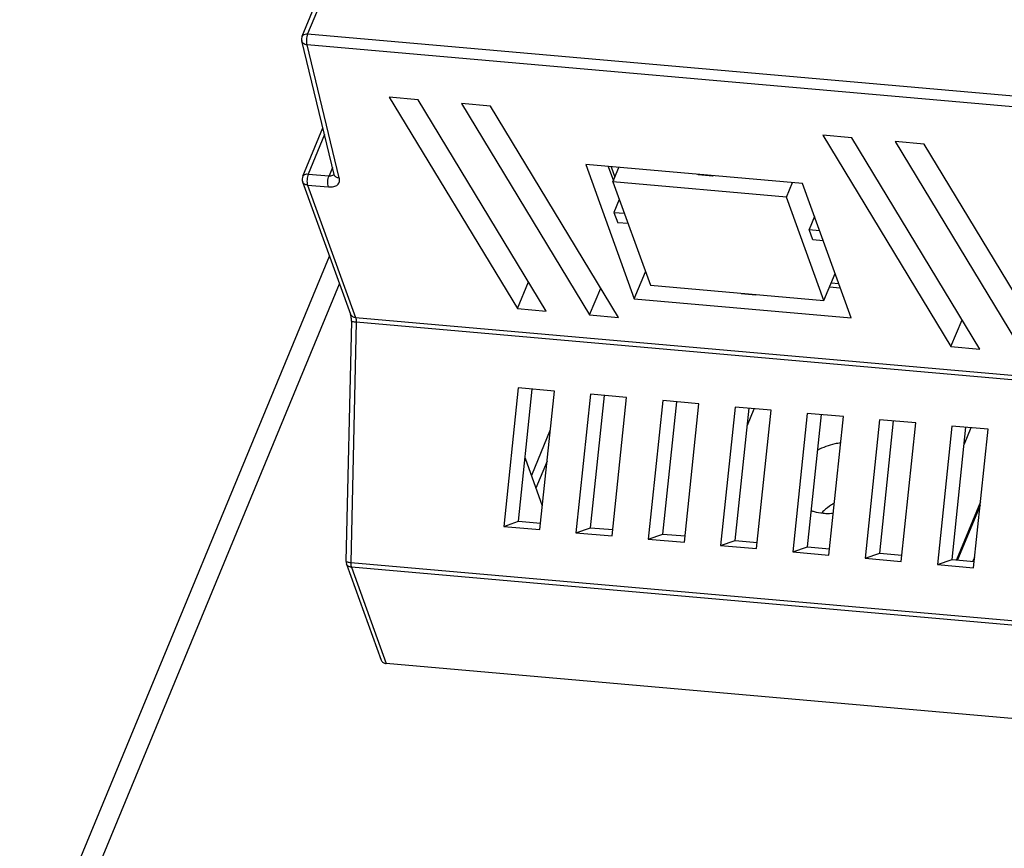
# Model space of a CAD drawing. Header units: millimetres. Extents: x -2787 to 4673, y -54 to 2046.
# Tile 77 of 124: x 1159 to 1222, y 360 to 413. Entities that reach past the tile are written whole.
import ezdxf

# ---------------------------------------------------------------- set-up
doc = ezdxf.new("R2010")
doc.units = ezdxf.units.MM
doc.header["$LTSCALE"] = 81.675
doc.layers.get('0').update_dxf_attribs({"linetype": 'CONTINUOUS'})
doc.layers.add('02___PRT_ALL_AXES', color=7, linetype='CONTINUOUS')

msp = doc.modelspace()

# ---------------------------------------------------------------- linework, layer by layer
at = {"color": 3}
for p, q in [((1192.307, 448.131), (1177.375, 412.014)), ((1177.032, 411.876), (1191.828, 447.663)), ((1177.375, 412.014), (1222.332, 408.059)), ((1179.073, 403.046), (1177.009, 411.567)), ((1179.387, 402.852), (1177.34, 411.311)), ((1222.296, 407.356), (1177.34, 411.311)), ((1182.573, 407.982), (1190.734, 394.514)), ((1184.414, 407.82), (1182.573, 407.982)), ((1192.575, 394.352), (1184.414, 407.82)), ((1187.176, 407.577), (1195.337, 394.109)), ((1189.017, 407.415), (1187.176, 407.577)), ((1197.178, 393.947), (1189.017, 407.415)), ((1177.07, 402.948), (1178.348, 406.038)), ((1178.454, 405.602), (1177.413, 403.086)), ((1210.191, 405.552), (1218.352, 392.084)), ((1212.032, 405.39), (1210.191, 405.552)), ((1220.193, 391.922), (1212.032, 405.39)), ((1214.794, 405.147), (1222.955, 391.679)), ((1216.635, 404.985), (1214.794, 405.147)), ((1224.796, 391.518), (1216.635, 404.985)), ((1178.962, 403.504), (1178.741, 402.969)), ((1195.086, 403.693), (1198.184, 395.134)), ((1208.895, 402.479), (1195.086, 403.693)), ((1196.524, 403.567), (1196.854, 402.656)), ((1196.71, 403.551), (1196.949, 402.888)), ((1196.824, 402.584), (1197.205, 403.507)), ((1177.062, 402.586), (1180.116, 394.149)), ((1177.413, 403.086), (1178.741, 402.969)), ((1179.073, 403.043), (1179.073, 403.046)), ((1196.824, 402.584), (1199.207, 396)), ((1207.871, 401.612), (1196.824, 402.584)), ((1202.258, 403.037), (1202.249, 403.063)), ((1203.179, 402.956), (1202.258, 403.037)), ((1203.169, 402.982), (1203.179, 402.956)), ((1203.189, 402.981), (1203.179, 402.956)), ((1177.378, 402.382), (1180.432, 393.945)), ((1177.378, 402.382), (1178.703, 402.266)), ((1207.871, 401.612), (1208.253, 402.535)), ((1211.993, 393.919), (1208.895, 402.479)), ((1197.228, 401.467), (1196.887, 400.641)), ((1210.254, 395.028), (1207.871, 401.612)), ((1196.887, 400.641), (1197.125, 399.982)), ((1196.887, 400.641), (1197.549, 400.582)), ((1209.656, 400.374), (1209.315, 399.547)), ((1197.787, 399.924), (1197.125, 399.982)), ((1209.553, 398.889), (1209.315, 399.547)), ((1209.315, 399.547), (1209.977, 399.489)), ((1210.215, 398.831), (1209.553, 398.889)), ((1159.04, 350.127), (1178.774, 397.857)), ((1198.184, 395.134), (1198.897, 396.858)), ((1210.254, 395.028), (1210.967, 396.752)), ((1161.197, 352.025), (1179.414, 396.088)), ((1190.734, 394.514), (1191.441, 396.224)), ((1195.337, 394.109), (1196.044, 395.819)), ((1199.207, 396), (1210.254, 395.028)), ((1210.615, 395.901), (1211.297, 395.841)), ((1211.207, 396.089), (1210.711, 396.133)), ((1198.184, 395.134), (1211.993, 393.919)), ((1204.999, 395.465), (1204.99, 395.491)), ((1204.999, 395.465), (1205.92, 395.384)), ((1205.91, 395.41), (1205.92, 395.384)), ((1205.93, 395.408), (1205.92, 395.384)), ((1190.734, 394.514), (1192.575, 394.352)), ((1180.432, 393.945), (1276.174, 385.523)), ((1195.337, 394.109), (1197.178, 393.947)), ((1180.167, 393.717), (1179.821, 378.409)), ((1180.472, 393.638), (1180.126, 378.331)), ((1276.214, 385.216), (1180.472, 393.638)), ((1218.352, 392.084), (1219.059, 393.794)), ((1218.352, 392.084), (1220.193, 391.922)), ((1190.792, 389.452), (1189.866, 380.627)), ((1193.093, 389.249), (1190.792, 389.452)), ((1190.801, 380.951), (1191.685, 389.373)), ((1192.167, 380.425), (1193.093, 389.249)), ((1195.394, 389.047), (1194.469, 380.222)), ((1197.696, 388.844), (1195.394, 389.047)), ((1195.404, 380.546), (1196.288, 388.968)), ((1196.77, 380.02), (1197.696, 388.844)), ((1199.997, 388.642), (1199.072, 379.818)), ((1202.299, 388.439), (1199.997, 388.642)), ((1200.007, 380.141), (1200.891, 388.563)), ((1201.373, 379.615), (1202.299, 388.439)), ((1204.6, 388.237), (1203.675, 379.413)), ((1206.902, 388.035), (1204.6, 388.237)), ((1204.61, 379.736), (1205.494, 388.158)), ((1205.382, 387.087), (1205.813, 388.13)), ((1205.976, 379.21), (1206.902, 388.035)), ((1209.203, 387.832), (1208.278, 379.008)), ((1211.505, 387.63), (1209.203, 387.832)), ((1209.213, 379.331), (1210.097, 387.753)), ((1210.579, 378.805), (1211.505, 387.63)), ((1213.806, 387.427), (1212.881, 378.603)), ((1216.108, 387.225), (1213.806, 387.427)), ((1213.816, 378.926), (1214.7, 387.349)), ((1215.182, 378.4), (1216.108, 387.225)), ((1218.409, 387.022), (1217.484, 378.198)), ((1220.711, 386.82), (1218.409, 387.022)), ((1218.419, 378.521), (1219.303, 386.944)), ((1219.622, 386.916), (1219.191, 385.872)), ((1192.834, 386.778), (1191.629, 383.864)), ((1219.785, 377.995), (1220.711, 386.82)), ((1191.224, 384.983), (1192.326, 381.939)), ((1192.625, 384.792), (1191.915, 383.074)), ((1220.227, 382.204), (1218.694, 378.497)), ((1220.201, 381.955), (1218.768, 378.49)), ((1189.866, 380.627), (1190.801, 380.951)), ((1190.801, 380.951), (1192.209, 380.827)), ((1189.866, 380.627), (1192.167, 380.425)), ((1194.469, 380.222), (1195.404, 380.546)), ((1194.469, 380.222), (1196.77, 380.02)), ((1195.404, 380.546), (1196.812, 380.422)), ((1199.072, 379.818), (1200.007, 380.141)), ((1200.007, 380.141), (1201.415, 380.017)), ((1199.072, 379.818), (1201.373, 379.615)), ((1203.675, 379.413), (1204.61, 379.736)), ((1203.675, 379.413), (1205.976, 379.21)), ((1204.61, 379.736), (1206.018, 379.612)), ((1208.278, 379.008), (1209.213, 379.331)), ((1208.278, 379.008), (1210.579, 378.805)), ((1209.213, 379.331), (1210.621, 379.207)), ((1212.881, 378.603), (1213.816, 378.926)), ((1213.816, 378.926), (1215.224, 378.802)), ((1179.851, 378.228), (1182.07, 372.095)), ((1180.126, 378.331), (1275.868, 369.909)), ((1212.881, 378.603), (1215.182, 378.4)), ((1217.484, 378.198), (1218.419, 378.521)), ((1217.484, 378.198), (1219.785, 377.995)), ((1218.419, 378.521), (1219.827, 378.397)), ((1219.853, 378.646), (1219.753, 378.404)), ((1180.166, 378.024), (1182.386, 371.891)), ((1275.908, 369.602), (1180.166, 378.024)), ((1278.128, 363.469), (1182.386, 371.891))]:
    msp.add_line(p, q, dxfattribs=at)
for centre, start, end in [((1177.495, 411.685), 157.53782, 193.61669), ((1177.533, 402.757), 157.53782, 199.89758), ((1180.321, 378.398), 178.70629, 199.89758)]:
    msp.add_arc(centre, 0.5, start, end, dxfattribs=at)
for points, knots in [([(1177.033, 411.876), (1177.043, 411.901), (1177.122, 412.008), (1177.274, 412.023), (1177.375, 412.014)], [0, 0, 0, 0, 0.20843, 1, 1, 1, 1]), ([(1177.375, 412.014), (1177.328, 411.9), (1177.288, 411.663), (1177.301, 411.419), (1177.34, 411.311)], [0, 0, 0, 0, 0.51682, 1, 1, 1, 1]), ([(1177.34, 411.311), (1177.262, 411.322), (1177.117, 411.372), (1177.025, 411.501), (1177.009, 411.567)], [0, 0, 0, 0, 0.536853, 1, 1, 1, 1]), ([(1177.378, 402.382), (1177.308, 402.389), (1177.176, 402.424), (1177.083, 402.53), (1177.062, 402.586)], [0, 0, 0, 0, 0.538799, 1, 1, 1, 1]), ([(1177.07, 402.948), (1177.081, 402.972), (1177.161, 403.079), (1177.312, 403.095), (1177.413, 403.086)], [0, 0, 0, 0, 0.208303, 1, 1, 1, 1]), ([(1177.413, 403.086), (1177.366, 402.972), (1177.326, 402.734), (1177.339, 402.49), (1177.378, 402.382)], [0, 0, 0, 0, 0.51682, 1, 1, 1, 1]), ([(1178.705, 402.266), (1178.666, 402.374), (1178.653, 402.618), (1178.694, 402.855), (1178.741, 402.969)], [0, 0, 0, 0, 0.48318, 1, 1, 1, 1]), ([(1178.703, 402.266), (1178.816, 402.256), (1179.023, 402.262), (1179.295, 402.373), (1179.441, 402.603), (1179.415, 402.774), (1179.387, 402.852)], [0, 0, 0, 0, 0.308455, 0.559466, 0.772075, 1, 1, 1, 1]), ([(1178.741, 402.969), (1178.777, 402.966), (1178.894, 402.964), (1179.029, 403.012), (1179.072, 403.084)], [0, 0, 0, 0, 0.302986, 1, 1, 1, 1]), ([(1179.39, 402.841), (1179.32, 402.836), (1179.178, 402.862), (1179.089, 402.981), (1179.073, 403.043)], [0, 0, 0, 0, 0.524762, 1, 1, 1, 1]), ([(1180.167, 393.717), (1180.168, 393.762), (1180.166, 393.907), (1180.15, 394.055), (1180.116, 394.149)], [0, 0, 0, 0, 0.308948, 1, 1, 1, 1]), ([(1180.116, 394.149), (1180.137, 394.093), (1180.23, 393.986), (1180.362, 393.951), (1180.432, 393.945)], [0, 0, 0, 0, 0.461201, 1, 1, 1, 1]), ([(1180.432, 393.945), (1180.439, 393.924), (1180.467, 393.824), (1180.474, 393.72), (1180.472, 393.638)], [0, 0, 0, 0, 0.215876, 1, 1, 1, 1]), ([(1180.472, 393.638), (1180.397, 393.645), (1180.297, 393.659), (1180.2, 393.685), (1180.167, 393.707), (1180.167, 393.717)], [0, 0, 0, 0, 0.69946, 0.903415, 1, 1, 1, 1]), ([(1179.821, 378.409), (1179.821, 378.393), (1179.886, 378.367), (1179.929, 378.358), (1179.966, 378.351)], [0, 0, 0, 0, 0.302835, 1, 1, 1, 1]), ([(1180.166, 378.024), (1180.096, 378.03), (1179.965, 378.065), (1179.871, 378.171), (1179.851, 378.228)], [0, 0, 0, 0, 0.538799, 1, 1, 1, 1]), ([(1179.966, 378.351), (1179.978, 378.349), (1180.031, 378.34), (1180.084, 378.334), (1180.126, 378.331)], [0, 0, 0, 0, 0.225848, 1, 1, 1, 1]), ([(1180.126, 378.331), (1180.125, 378.302), (1180.127, 378.199), (1180.141, 378.094), (1180.166, 378.024)], [0, 0, 0, 0, 0.27895, 1, 1, 1, 1]), ([(1182.07, 372.095), (1182.091, 372.039), (1182.184, 371.933), (1182.316, 371.898), (1182.386, 371.891)], [0, 0, 0, 0, 0.461158, 1, 1, 1, 1])]:
    msp.add_open_spline(points, degree=3, knots=knots, dxfattribs=at)
at = {"layer": '02___PRT_ALL_AXES', "color": 3}
for centre, radius, start, end in [((1212.479, 379.244), 3.255, 135.61555, 136.36311), ((1212.533, 379.19), 3.331, 133.29152, 135.60967)]:
    msp.add_arc(centre, radius, start, end, dxfattribs=at)
for points, knots in [([(1211.328, 385.946), (1211.2, 385.931), (1210.688, 385.844), (1210.192, 385.66), (1209.849, 385.474)], [0, 0, 0, 0, 0.248204, 1, 1, 1, 1]), ([(1210.918, 382.113), (1210.857, 382.077), (1210.62, 381.93), (1210.4, 381.757), (1210.249, 381.615)], [0, 0, 0, 0, 0.255081, 1, 1, 1, 1]), ([(1209.447, 381.639), (1209.507, 381.616), (1209.756, 381.533), (1210.016, 381.487), (1210.215, 381.469)], [0, 0, 0, 0, 0.241619, 1, 1, 1, 1]), ([(1210.215, 381.469), (1210.267, 381.465), (1210.482, 381.451), (1210.697, 381.457), (1210.859, 381.472)], [0, 0, 0, 0, 0.245055, 1, 1, 1, 1])]:
    msp.add_open_spline(points, degree=3, knots=knots, dxfattribs=at)

doc.saveas('drawing.dxf')
